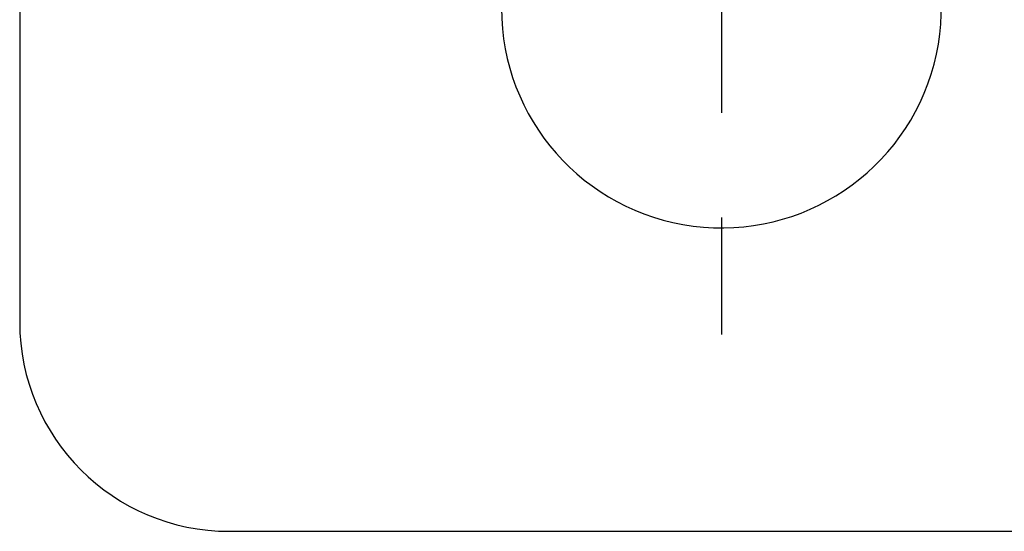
# Model space of a CAD drawing. Extents: x 39 to 778, y 26 to 580.
# Tile 3 of 41: x 259 to 282, y 26 to 38. Entities that reach past the tile are written whole.
import ezdxf

# ---------------------------------------------------------------- set-up
doc = ezdxf.new("R2010")
doc.units = 0
doc.header["$LTSCALE"] = 2
doc.layers.get('0').update_dxf_attribs({"linetype": 'CONTINUOUS'})

# ---------------------------------------------------------------- blocks, each defined once
blk = doc.blocks.new('SW_CENTERMARKSYMBOL_7')
at = {"color": 0, "linetype": 'CONTINUOUS'}
for p, q in [((0, 5), (0, 7.8)), ((0, 0), (0, 2.5)), ((-5, 0), (-7.8, 0)), ((0, 0), (-2.5, 0)), ((0, 0), (0, -2.5)), ((0, 0), (2.5, 0)), ((5, 0), (7.8, 0)), ((0, -5), (0, -7.8))]:
    blk.add_line(p, q, dxfattribs=at)

msp = doc.modelspace()

# ---------------------------------------------------------------- linework, layer by layer
at = {"color": 7, "linetype": 'CONTINUOUS'}
for p, q in [((258.821846, 46.321869), (258.821846, 30.85741)), ((263.821847, 25.857411), (318.821847, 25.857411))]:
    msp.add_line(p, q, dxfattribs=at)
for centre, radius, end in [((275.571847, 38.35741), 5.25, 67.8485588), ((263.821847, 30.85741), 5, 270)]:
    msp.add_arc(centre, radius, 180, end, dxfattribs=at)

# ---------------------------------------------------------------- block references
at = {"color": 179, "linetype": 'CONTINUOUS'}
msp.add_blockref('SW_CENTERMARKSYMBOL_7', (275.571847, 38.35741), dxfattribs=at)

doc.saveas('drawing.dxf')
